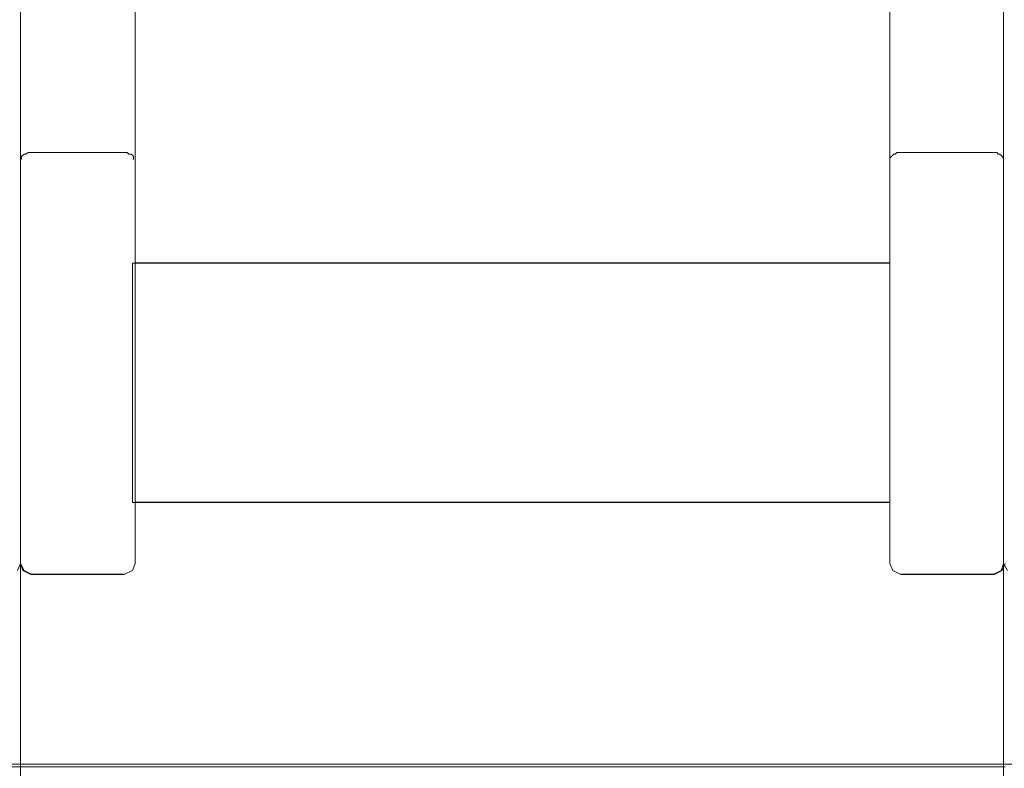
# Model space of a CAD drawing. Header units: millimetres. Extents: x -1290 to 1795, y -4192 to -1311.
# Tile 95 of 256: x 547.37 to 550.97, y -3254.94 to -3252.21. Entities that reach past the tile are written whole.
import ezdxf

# ---------------------------------------------------------------- set-up
doc = ezdxf.new("R2010")
doc.units = ezdxf.units.MM
doc.layers.add('Aparatura', color=7, linetype='Continuous', lineweight=13)

msp = doc.modelspace()

# ---------------------------------------------------------------- linework, layer by layer
at = {"layer": 'Aparatura', "lineweight": 13}
for points in [[(547.3596, -3254.2212), (547.3704, -3254.1962), (547.3704, -3254.1819), (547.3704, -3249.7926), (547.3704, -3249.755), (547.3704, -3249.5796), (547.3704, -3249.5563), (547.3704, -3249.4096), (547.3704, -3248.9567), (547.365, -3248.8976)], [(547.3596, -3254.2212), (547.3704, -3254.1962), (547.3704, -3254.1819), (547.3704, -3249.7926), (547.3704, -3249.755), (547.3704, -3249.5796), (547.3704, -3249.5563), (547.3704, -3249.4096), (547.3704, -3248.9567), (547.365, -3248.8976)], [(547.3596, -3254.2212), (547.3704, -3254.1962), (547.3704, -3254.1819), (547.3704, -3249.7926), (547.3704, -3249.755), (547.3704, -3249.5796), (547.3704, -3249.5563), (547.3704, -3249.4096), (547.3704, -3248.9567), (547.365, -3248.8976)], [(547.3596, -3254.2212), (547.3704, -3254.1962), (547.3704, -3254.1819), (547.3704, -3249.7926), (547.3704, -3249.755), (547.3704, -3249.5796), (547.3704, -3249.5563), (547.3704, -3249.4096), (547.3704, -3248.9567), (547.365, -3248.8976)], [(550.9698, -3248.8976), (550.9662, -3248.9567), (550.9662, -3249.3415), (550.9662, -3249.3558), (550.9662, -3249.4095), (550.9662, -3249.4919), (550.9662, -3249.5545), (550.9662, -3249.5796), (550.9662, -3249.755), (550.9662, -3249.7926), (550.9662, -3251.1441), (550.9662, -3251.1477), (550.9662, -3251.9407), (550.9662, -3252.0929), (550.9662, -3252.1215), (550.9662, -3252.1412), (550.9662, -3252.501), (550.9662, -3252.9628), (550.9662, -3253.1418), (550.9662, -3253.4229), (550.9662, -3253.4909), (550.9662, -3254.1819), (550.9662, -3254.1962), (550.9806, -3254.2212)], [(550.9698, -3248.8976), (550.9662, -3248.9567), (550.9662, -3249.3415), (550.9662, -3249.3558), (550.9662, -3249.4095), (550.9662, -3249.4919), (550.9662, -3249.5545), (550.9662, -3249.5796), (550.9662, -3249.755), (550.9662, -3249.7926), (550.9662, -3251.1441), (550.9662, -3251.1477), (550.9662, -3251.9407), (550.9662, -3252.0929), (550.9662, -3252.1215), (550.9662, -3252.1412), (550.9662, -3252.501), (550.9662, -3252.9628), (550.9662, -3253.1418), (550.9662, -3253.4229), (550.9662, -3253.4909), (550.9662, -3254.1819), (550.9662, -3254.1962), (550.9806, -3254.2212)], [(550.9698, -3248.8976), (550.9662, -3248.9567), (550.9662, -3249.3415), (550.9662, -3249.3558), (550.9662, -3249.4095), (550.9662, -3249.4919), (550.9662, -3249.5545), (550.9662, -3249.5796), (550.9662, -3249.755), (550.9662, -3249.7926), (550.9662, -3251.1441), (550.9662, -3251.1477), (550.9662, -3251.9407), (550.9662, -3252.0929), (550.9662, -3252.1215), (550.9662, -3252.1412), (550.9662, -3252.501), (550.9662, -3252.9628), (550.9662, -3253.1418), (550.9662, -3253.4229), (550.9662, -3253.4909), (550.9662, -3254.1819), (550.9662, -3254.1962), (550.9806, -3254.2212)], [(550.9698, -3248.8976), (550.9662, -3248.9567), (550.9662, -3249.3415), (550.9662, -3249.3558), (550.9662, -3249.4095), (550.9662, -3249.4919), (550.9662, -3249.5545), (550.9662, -3249.5796), (550.9662, -3249.755), (550.9662, -3249.7926), (550.9662, -3251.1441), (550.9662, -3251.1477), (550.9662, -3251.9407), (550.9662, -3252.0929), (550.9662, -3252.1215), (550.9662, -3252.1412), (550.9662, -3252.501), (550.9662, -3252.9628), (550.9662, -3253.1418), (550.9662, -3253.4229), (550.9662, -3253.4909), (550.9662, -3254.1819), (550.9662, -3254.1962), (550.9806, -3254.2212)], [(547.37, -3254.182), (547.37, -3249.7926)], [(547.37, -3254.182), (547.37, -3249.7926)], [(550.9662, -3254.182), (550.9662, -3249.7926)], [(547.37, -3252.1412), (547.37, -3252.501), (547.37, -3252.9628), (547.37, -3253.1418), (547.37, -3253.4229), (547.37, -3253.4909), (547.37, -3254.1819), (547.37, -3254.1962), (547.3844, -3254.2212), (547.4132, -3254.2356), (547.7498, -3254.2356), (547.7804, -3254.2212), (547.7894, -3254.1962), (547.7894, -3254.1819), (547.7894, -3253.9724), (547.7894, -3253.7648), (547.7894, -3253.7147), (547.7894, -3253.3513), (547.7894, -3253.3083), (547.7894, -3253.0989), (547.7894, -3252.7194), (547.7894, -3249.8553)], [(547.37, -3252.1412), (547.37, -3252.501), (547.37, -3252.9628), (547.37, -3253.1418), (547.37, -3253.4229), (547.37, -3253.4909), (547.37, -3254.1819), (547.37, -3254.1962), (547.3844, -3254.2212), (547.4132, -3254.2356), (547.7498, -3254.2356), (547.7804, -3254.2212), (547.7894, -3254.1962), (547.7894, -3254.1819), (547.7894, -3253.9724), (547.7894, -3253.7648), (547.7894, -3253.7147), (547.7894, -3253.3513), (547.7894, -3253.3083), (547.7894, -3253.0989), (547.7894, -3252.7194), (547.7894, -3249.8553)], [(547.37, -3252.1412), (547.37, -3252.501), (547.37, -3252.9628), (547.37, -3253.1418), (547.37, -3253.4229), (547.37, -3253.4909), (547.37, -3254.1819), (547.37, -3254.1962), (547.3844, -3254.2212), (547.4132, -3254.2356), (547.7498, -3254.2356), (547.7804, -3254.2212), (547.7894, -3254.1962), (547.7894, -3254.1819), (547.7894, -3253.9724), (547.7894, -3253.7648), (547.7894, -3253.7147), (547.7894, -3253.3513), (547.7894, -3253.3083), (547.7894, -3253.0989), (547.7894, -3252.7194), (547.7894, -3249.8553)], [(547.37, -3252.1412), (547.37, -3252.501), (547.37, -3252.9628), (547.37, -3253.1418), (547.37, -3253.4229), (547.37, -3253.4909), (547.37, -3254.1819), (547.37, -3254.1962), (547.3844, -3254.2212), (547.4132, -3254.2356), (547.7498, -3254.2356), (547.7804, -3254.2212), (547.7894, -3254.1962), (547.7894, -3254.1819), (547.7894, -3253.9724), (547.7894, -3253.7648), (547.7894, -3253.7147), (547.7894, -3253.3513), (547.7894, -3253.3083), (547.7894, -3253.0989), (547.7894, -3252.7194), (547.7894, -3249.8553)], [(547.7893, -3253.3065), (547.7893, -3249.8551)], [(547.7893, -3249.8552), (547.7893, -3252.7194), (547.7893, -3253.0971), (548.1997, -3253.0971), (548.4014, -3253.0971), (548.4014, -3253.0971), (549.8758, -3253.0971), (550.0774, -3253.0971), (550.5509, -3253.0971), (550.5509, -3252.7194), (550.5509, -3252.714), (550.5509, -3249.8552)], [(547.7893, -3249.8552), (547.7893, -3252.7194), (547.7893, -3253.0971), (548.1997, -3253.0971), (548.4014, -3253.0971), (548.4014, -3253.0971), (549.8758, -3253.0971), (550.0774, -3253.0971), (550.5509, -3253.0971), (550.5509, -3252.7194), (550.5509, -3252.714), (550.5509, -3249.8552)], [(550.5505, -3253.3065), (550.5505, -3249.8551)], [(550.5507, -3249.8553), (550.5507, -3253.3083), (550.5507, -3253.3513), (550.5507, -3253.72), (550.5507, -3253.7648), (550.5507, -3254.1819), (550.5507, -3254.1962), (550.5615, -3254.2212), (550.5903, -3254.2356), (550.9323, -3254.2356), (550.9611, -3254.2212), (550.9719, -3254.1962)], [(550.5507, -3249.8553), (550.5507, -3253.3083), (550.5507, -3253.3513), (550.5507, -3253.72), (550.5507, -3253.7648), (550.5507, -3254.1819), (550.5507, -3254.1962), (550.5615, -3254.2212), (550.5903, -3254.2356), (550.9323, -3254.2356), (550.9611, -3254.2212), (550.9719, -3254.1962)], [(550.5507, -3249.8553), (550.5507, -3253.3083), (550.5507, -3253.3513), (550.5507, -3253.72), (550.5507, -3253.7648), (550.5507, -3254.1819), (550.5507, -3254.1962), (550.5615, -3254.2212), (550.5903, -3254.2356), (550.9323, -3254.2356), (550.9611, -3254.2212), (550.9719, -3254.1962)], [(550.5507, -3249.8553), (550.5507, -3253.3083), (550.5507, -3253.3513), (550.5507, -3253.72), (550.5507, -3253.7648), (550.5507, -3254.1819), (550.5507, -3254.1962), (550.5615, -3254.2212), (550.5903, -3254.2356), (550.9323, -3254.2356), (550.9611, -3254.2212), (550.9719, -3254.1962)], [(547.37, -3251.1492), (547.37, -3252.4993)], [(547.37, -3252.4989), (547.37, -3252.9667)], [(547.4134, -3252.694), (547.4043, -3252.694), (547.3989, -3252.694), (547.3899, -3252.6995), (547.3845, -3252.6995), (547.379, -3252.7031), (547.3736, -3252.7086), (547.3736, -3252.714), (547.3736, -3252.7195)], [(547.7466, -3252.694), (547.413, -3252.694)], [(547.7843, -3252.7195), (547.7843, -3252.714), (547.7843, -3252.7086), (547.7806, -3252.7031), (547.7752, -3252.6995), (547.7662, -3252.6995), (547.7607, -3252.694), (547.7553, -3252.694), (547.7463, -3252.694)], [(550.5903, -3252.694), (550.5849, -3252.694), (550.5759, -3252.694), (550.5704, -3252.6995), (550.565, -3252.6995), (550.5614, -3252.7031), (550.556, -3252.7086), (550.5505, -3252.714), (550.5505, -3252.7195)], [(550.9272, -3252.694), (550.5903, -3252.694)], [(550.9666, -3252.7195), (550.9666, -3252.714), (550.9611, -3252.7086), (550.9575, -3252.7031), (550.9521, -3252.6995), (550.9467, -3252.6995), (550.9413, -3252.694), (550.9322, -3252.694), (550.9268, -3252.694)], [(547.37, -3253.1456), (547.37, -3252.9663)], [(547.7893, -3253.0967), (548.2003, -3253.0967)], [(548.1999, -3253.0967), (548.4017, -3253.0967)], [(548.4013, -3253.0967), (549.8758, -3253.0967)], [(549.8755, -3253.0967), (550.0776, -3253.0967)], [(550.0772, -3253.0967), (550.5509, -3253.0967)], [(547.37, -3253.1452), (547.37, -3253.4283)], [(547.7893, -3253.3062), (547.7893, -3253.351), (547.7893, -3253.7201), (547.7893, -3253.7631)], [(550.5505, -3253.7631), (550.5505, -3253.7201), (550.5505, -3253.3545), (550.5505, -3253.3062)], [(547.37, -3253.428), (547.37, -3253.4908)], [(547.37, -3253.4905), (547.37, -3254.2553)], [(547.7893, -3254.182), (547.7893, -3253.7628)], [(550.5505, -3254.182), (550.5505, -3253.7628)], [(547.7893, -3253.9722), (548.2003, -3253.9722)], [(548.1999, -3253.9722), (548.4017, -3253.9722)], [(548.4013, -3253.9722), (549.8758, -3253.9722)], [(549.8755, -3253.9722), (550.0776, -3253.9722)], [(550.0772, -3253.9722), (550.5509, -3253.9722)], [(547.37, -3254.196), (547.37, -3254.1817)], [(547.37, -3254.196), (547.37, -3254.1817)], [(547.7893, -3254.196), (547.7893, -3254.1817)], [(550.5505, -3254.196), (550.5505, -3254.1817)], [(550.9662, -3254.196), (550.9662, -3254.1817)], [(543.7681, -3254.939), (547.3704, -3254.939), (547.3704, -3254.93), (547.3704, -3254.4538), (547.3704, -3254.3947), (547.3704, -3254.2551), (547.3704, -3254.196), (547.3596, -3254.2211)], [(543.7681, -3254.939), (547.3704, -3254.939), (547.3704, -3254.93), (547.3704, -3254.4538), (547.3704, -3254.3947), (547.3704, -3254.2551), (547.3704, -3254.196), (547.3596, -3254.2211)], [(543.7681, -3254.939), (547.3704, -3254.939), (547.3704, -3254.93), (547.3704, -3254.4538), (547.3704, -3254.3947), (547.3704, -3254.2551), (547.3704, -3254.196), (547.3596, -3254.2211)], [(547.3593, -3254.2212), (547.3704, -3254.196)], [(547.37, -3254.2553), (547.37, -3254.196)], [(547.37, -3254.196), (547.3793, -3254.2212)], [(547.379, -3254.2208), (547.408, -3254.2356)], [(547.7499, -3254.2356), (547.7807, -3254.2208)], [(547.7803, -3254.2212), (547.7896, -3254.196)], [(550.5505, -3254.196), (550.5617, -3254.2212)], [(550.5613, -3254.2208), (550.5903, -3254.2356)], [(550.9268, -3254.2356), (550.9576, -3254.2208)], [(550.9573, -3254.2212), (550.9666, -3254.196)], [(550.9662, -3254.2553), (550.9662, -3254.196)], [(547.37, -3254.3947), (547.37, -3254.255)], [(547.37, -3254.255), (547.37, -3254.3947)], [(547.7502, -3254.2352), (547.4076, -3254.2352)], [(550.9272, -3254.2352), (550.5903, -3254.2352)], [(550.9662, -3254.3947), (550.9662, -3254.255)], [(547.37, -3254.3947), (547.37, -3254.454)], [(547.37, -3254.3947), (547.37, -3254.454)], [(550.9662, -3254.3947), (550.9662, -3254.454)], [(547.37, -3254.939), (547.37, -3254.4536)], [(547.37, -3254.939), (547.37, -3254.4536)], [(550.9662, -3254.939), (550.9662, -3254.4536)], [(543.7681, -3254.9386), (547.3704, -3254.9386)], [(547.37, -3254.9498), (547.37, -3254.9297)], [(547.37, -3257.812), (547.37, -3254.9386)], [(547.37, -3254.9386), (550.9719, -3254.9386)], [(547.37, -3257.812), (547.37, -3254.9386)], [(550.9662, -3257.812), (550.9662, -3254.9386)]]:
    msp.add_lwpolyline(points, dxfattribs=at)
for points in [[(549.8794, -3253.0985), (548.3942, -3253.0985), (548.1926, -3253.0985), (547.7803, -3253.0985), (547.7803, -3253.3081), (547.7803, -3253.3511), (547.7803, -3253.7147), (547.7803, -3253.7648), (547.7803, -3253.9726), (548.1926, -3253.9726), (548.3942, -3253.9726), (549.8794, -3253.9726), (550.081, -3253.9726), (550.5509, -3253.9726), (550.5509, -3253.7648), (550.5509, -3253.72), (550.5509, -3253.3511), (550.5509, -3253.3081), (550.5509, -3253.0985), (550.081, -3253.0985), (549.8794, -3253.0985)], [(549.8794, -3253.0985), (548.3942, -3253.0985), (548.1926, -3253.0985), (547.7803, -3253.0985), (547.7803, -3253.3081), (547.7803, -3253.3511), (547.7803, -3253.7147), (547.7803, -3253.7648), (547.7803, -3253.9726), (548.1926, -3253.9726), (548.3942, -3253.9726), (549.8794, -3253.9726), (550.081, -3253.9726), (550.5509, -3253.9726), (550.5509, -3253.7648), (550.5509, -3253.72), (550.5509, -3253.3511), (550.5509, -3253.3081), (550.5509, -3253.0985), (550.081, -3253.0985), (549.8794, -3253.0985)], [(549.8794, -3253.0985), (548.3942, -3253.0985), (548.1926, -3253.0985), (547.7803, -3253.0985), (547.7803, -3253.3081), (547.7803, -3253.3511), (547.7803, -3253.7147), (547.7803, -3253.7648), (547.7803, -3253.9726), (548.1926, -3253.9726), (548.3942, -3253.9726), (549.8794, -3253.9726), (550.081, -3253.9726), (550.5509, -3253.9726), (550.5509, -3253.7648), (550.5509, -3253.72), (550.5509, -3253.3511), (550.5509, -3253.3081), (550.5509, -3253.0985), (550.081, -3253.0985), (549.8794, -3253.0985)], [(549.8794, -3253.0985), (548.3942, -3253.0985), (548.1926, -3253.0985), (547.7803, -3253.0985), (547.7803, -3253.3081), (547.7803, -3253.3511), (547.7803, -3253.7147), (547.7803, -3253.7648), (547.7803, -3253.9726), (548.1926, -3253.9726), (548.3942, -3253.9726), (549.8794, -3253.9726), (550.081, -3253.9726), (550.5509, -3253.9726), (550.5509, -3253.7648), (550.5509, -3253.72), (550.5509, -3253.3511), (550.5509, -3253.3081), (550.5509, -3253.0985), (550.081, -3253.0985), (549.8794, -3253.0985)], [(547.37, -3254.4538), (547.37, -3254.93), (547.37, -3254.939), (550.9666, -3254.939), (550.9666, -3254.4538), (550.9666, -3254.3947), (550.9666, -3254.2551), (550.9666, -3254.2086), (550.9612, -3254.2211), (550.9324, -3254.2354), (550.927, -3254.2354), (550.5904, -3254.2354), (550.5616, -3254.2211), (550.5508, -3254.196), (550.5508, -3254.1817), (550.5508, -3253.9722), (550.0809, -3253.9722), (550.0773, -3253.9722), (549.8793, -3253.9722), (549.8757, -3253.9722), (548.4015, -3253.9722), (548.3943, -3253.9722), (548.1999, -3253.9722), (548.1927, -3253.9722), (547.7894, -3253.9722), (547.7894, -3254.1817), (547.7894, -3254.196), (547.7804, -3254.2211), (547.7498, -3254.2354), (547.4132, -3254.2354), (547.4078, -3254.2354), (547.379, -3254.2211), (547.37, -3254.196), (547.37, -3254.2551), (547.37, -3254.3947), (547.37, -3254.4538)], [(547.37, -3254.4538), (547.37, -3254.93), (547.37, -3254.939), (550.9666, -3254.939), (550.9666, -3254.4538), (550.9666, -3254.3947), (550.9666, -3254.2551), (550.9666, -3254.2086), (550.9612, -3254.2211), (550.9324, -3254.2354), (550.927, -3254.2354), (550.5904, -3254.2354), (550.5616, -3254.2211), (550.5508, -3254.196), (550.5508, -3254.1817), (550.5508, -3253.9722), (550.0809, -3253.9722), (550.0773, -3253.9722), (549.8793, -3253.9722), (549.8757, -3253.9722), (548.4015, -3253.9722), (548.3943, -3253.9722), (548.1999, -3253.9722), (548.1927, -3253.9722), (547.7894, -3253.9722), (547.7894, -3254.1817), (547.7894, -3254.196), (547.7804, -3254.2211), (547.7498, -3254.2354), (547.4132, -3254.2354), (547.4078, -3254.2354), (547.379, -3254.2211), (547.37, -3254.196), (547.37, -3254.2551), (547.37, -3254.3947), (547.37, -3254.4538)], [(547.37, -3254.4538), (547.37, -3254.93), (547.37, -3254.939), (550.9666, -3254.939), (550.9666, -3254.4538), (550.9666, -3254.3947), (550.9666, -3254.2551), (550.9666, -3254.2086), (550.9612, -3254.2211), (550.9324, -3254.2354), (550.927, -3254.2354), (550.5904, -3254.2354), (550.5616, -3254.2211), (550.5508, -3254.196), (550.5508, -3254.1817), (550.5508, -3253.9722), (550.0809, -3253.9722), (550.0773, -3253.9722), (549.8793, -3253.9722), (549.8757, -3253.9722), (548.4015, -3253.9722), (548.3943, -3253.9722), (548.1999, -3253.9722), (548.1927, -3253.9722), (547.7894, -3253.9722), (547.7894, -3254.1817), (547.7894, -3254.196), (547.7804, -3254.2211), (547.7498, -3254.2354), (547.4132, -3254.2354), (547.4078, -3254.2354), (547.379, -3254.2211), (547.37, -3254.196), (547.37, -3254.2551), (547.37, -3254.3947), (547.37, -3254.4538)], [(554.5685, -3254.9297), (540.1701, -3254.9297), (540.1701, -3264.4795), (554.5685, -3264.4795), (554.5685, -3254.9297)], [(554.5685, -3254.9297), (540.1701, -3254.9297), (540.1701, -3264.4795), (554.5685, -3264.4795), (554.5685, -3254.9297)]]:
    msp.add_lwpolyline(points, close=True, dxfattribs=at)

doc.saveas('drawing.dxf')
